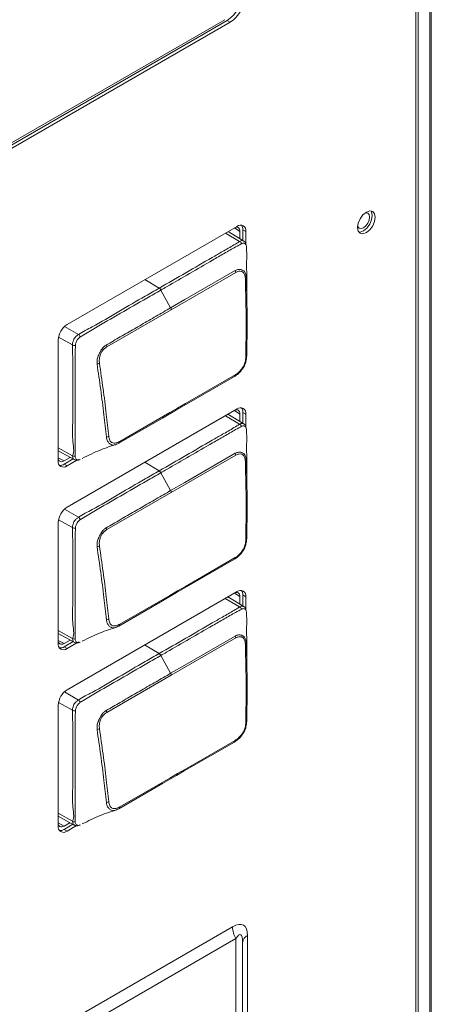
# Model space of a CAD drawing. Header units: millimetres. Extents: x 0 to 1118, y 0 to 864.
# Tile 51 of 248: x 395.55 to 401.69, y 197.33 to 212.02. Entities that reach past the tile are written whole.
import ezdxf

# ---------------------------------------------------------------- set-up
doc = ezdxf.new("R2010")
doc.units = ezdxf.units.MM

msp = doc.modelspace()

# ---------------------------------------------------------------- linework, layer by layer
at = {"color": 9, "linetype": 'Continuous', "lineweight": 15}
for p, q in [((401.665, 189.469), (401.665, 229.992)), ((401.688, 230.006), (401.688, 189.504)), ((401.457, 189.495), (401.457, 229.872)), ((398.828, 208.707), (398.618, 208.833)), ((398.834, 208.858), (398.75, 208.91)), ((397.629, 208.012), (397.415, 208.14)), ((396.218, 207.442), (396.425, 207.319)), ((396.336, 207.166), (396.127, 207.283)), ((398.834, 206.134), (398.75, 206.187)), ((398.828, 205.982), (398.616, 206.109)), ((396.123, 205.631), (396.337, 205.511)), ((396.123, 205.482), (396.21, 205.435)), ((397.629, 205.287), (397.414, 205.415)), ((396.217, 204.718), (396.425, 204.594)), ((396.336, 204.441), (396.127, 204.558)), ((398.828, 203.257), (398.614, 203.385)), ((398.834, 203.411), (398.75, 203.464)), ((396.123, 202.905), (396.337, 202.786)), ((396.123, 202.759), (396.21, 202.712)), ((397.629, 202.562), (397.412, 202.691)), ((396.215, 201.993), (396.425, 201.869)), ((396.336, 201.716), (396.126, 201.833)), ((396.123, 200.18), (396.337, 200.061)), ((396.123, 200.036), (396.21, 199.989))]:
    msp.add_line(p, q, dxfattribs=at)
at = {"color": 7, "linetype": 'Continuous', "lineweight": 15}
for p, q in [((401.493, 189.517), (401.493, 229.893)), ((378.42, 200.33), (398.643, 212.004)), ((378.464, 200.304), (398.687, 211.979)), ((378.54, 200.43), (398.607, 212.015)), ((398.643, 212.004), (398.687, 211.979)), ((398.79, 208.933), (396.255, 207.469)), ((398.89, 208.714), (398.656, 208.856)), ((398.834, 208.858), (398.834, 208.748)), ((398.877, 208.722), (398.877, 208.882)), ((398.877, 208.882), (398.921, 208.857)), ((398.921, 208.672), (398.921, 208.857)), ((398.771, 208.245), (397.809, 207.69)), ((397.8, 207.718), (397.654, 207.984)), ((397.809, 207.69), (396.848, 207.135)), ((396.123, 207.241), (396.123, 205.437)), ((398.79, 206.21), (396.255, 204.746)), ((398.89, 205.989), (398.655, 206.132)), ((398.834, 206.134), (398.834, 206.023)), ((398.877, 205.997), (398.877, 206.159)), ((398.877, 206.159), (398.921, 206.134)), ((398.921, 205.947), (398.921, 206.134)), ((396.123, 205.586), (396.362, 205.455)), ((396.302, 205.488), (396.21, 205.435)), ((396.21, 205.386), (396.345, 205.464)), ((396.255, 205.361), (396.403, 205.446)), ((396.428, 205.461), (396.428, 205.461)), ((398.771, 205.52), (397.809, 204.965)), ((396.21, 205.386), (396.255, 205.361)), ((397.8, 204.993), (397.654, 205.259)), ((397.809, 204.965), (396.848, 204.41)), ((396.123, 204.518), (396.123, 202.713)), ((398.79, 203.486), (396.255, 202.023)), ((398.89, 203.264), (398.653, 203.408)), ((398.834, 203.411), (398.834, 203.298)), ((398.877, 203.272), (398.877, 203.436)), ((398.877, 203.436), (398.921, 203.41)), ((398.921, 203.221), (398.921, 203.41)), ((396.123, 202.861), (396.362, 202.73)), ((398.771, 202.795), (397.809, 202.24)), ((396.3, 202.764), (396.21, 202.712)), ((396.21, 202.663), (396.344, 202.74)), ((396.21, 202.663), (396.255, 202.637)), ((396.255, 202.637), (396.399, 202.721)), ((396.418, 202.732), (396.426, 202.736)), ((397.8, 202.268), (397.654, 202.534)), ((397.809, 202.24), (396.848, 201.685)), ((396.123, 201.795), (396.123, 199.99)), ((396.123, 200.136), (396.362, 200.004)), ((396.298, 200.04), (396.21, 199.989)), ((396.21, 199.94), (396.342, 200.016)), ((396.255, 199.914), (396.396, 199.996)), ((396.21, 199.94), (396.255, 199.914)), ((378.429, 186.772), (398.721, 198.486)), ((398.773, 198.312), (378.481, 186.598)), ((398.773, 196.58), (398.773, 198.312)), ((398.873, 198.254), (398.873, 196.522)), ((398.946, 198.356), (398.946, 188.908))]:
    msp.add_line(p, q, dxfattribs=at)
at = {"color": 7, "linetype": 'Continuous', "lineweight": 15, "flags": 128}
for points in [[(400.852, 209.069), (400.842, 209.122), (400.814, 209.155), (400.771, 209.163), (400.72, 209.146), (400.669, 209.105), (400.626, 209.047), (400.597, 208.981), (400.587, 208.916), (400.597, 208.863), (400.626, 208.83), (400.669, 208.822), (400.72, 208.84), (400.771, 208.881), (400.814, 208.939), (400.842, 209.005), (400.852, 209.069)], [(400.705, 209.136), (400.711, 209.137), (400.741, 209.131), (400.761, 209.108), (400.768, 209.072)], [(400.808, 209.095), (400.798, 209.148), (400.789, 209.163)], [(400.768, 209.072), (400.761, 209.027), (400.741, 208.981), (400.711, 208.94), (400.676, 208.912), (400.64, 208.899), (400.61, 208.905), (400.59, 208.928), (400.588, 208.934)], [(400.607, 208.848), (400.625, 208.848), (400.676, 208.865), (400.726, 208.906), (400.769, 208.964), (400.798, 209.03), (400.808, 209.095)], [(398.762, 208.917), (398.763, 208.917), (398.779, 208.921), (398.795, 208.92), (398.808, 208.915), (398.819, 208.906), (398.828, 208.893), (398.833, 208.877), (398.834, 208.858)], [(397.8, 207.718), (398.011, 207.84), (398.763, 208.274)], [(398.75, 206.693), (398.004, 206.263), (397.888, 206.196)], [(397.904, 206.222), (398.02, 206.289), (398.764, 206.719)], [(397.888, 206.196), (397.678, 206.074), (397.027, 205.699)], [(397.044, 205.725), (397.788, 206.155), (397.904, 206.222)], [(398.762, 206.194), (398.763, 206.194), (398.779, 206.198), (398.795, 206.197), (398.808, 206.192), (398.819, 206.183), (398.828, 206.17), (398.833, 206.153), (398.834, 206.134)], [(396.21, 205.435), (396.193, 205.427), (396.176, 205.423), (396.161, 205.424), (396.147, 205.429), (396.136, 205.438), (396.128, 205.451), (396.123, 205.468), (396.123, 205.469)], [(397.8, 204.993), (398.011, 205.115), (398.763, 205.549)], [(398.75, 203.968), (398.004, 203.537), (397.888, 203.471)], [(397.904, 203.497), (398.02, 203.564), (398.764, 203.993)], [(397.888, 203.471), (397.678, 203.349), (397.027, 202.973)], [(397.044, 203), (397.788, 203.43), (397.904, 203.497)], [(398.762, 203.471), (398.763, 203.471), (398.779, 203.475), (398.795, 203.474), (398.808, 203.469), (398.819, 203.46), (398.828, 203.447), (398.833, 203.43), (398.834, 203.411)], [(397.8, 202.268), (398.011, 202.39), (398.763, 202.824)], [(396.21, 202.712), (396.193, 202.704), (396.176, 202.7), (396.161, 202.701), (396.147, 202.706), (396.136, 202.715), (396.128, 202.728), (396.123, 202.744), (396.123, 202.745)], [(398.75, 201.243), (398.004, 200.812), (397.888, 200.745)], [(397.904, 200.772), (398.02, 200.838), (398.764, 201.268)], [(397.888, 200.745), (397.678, 200.624), (397.027, 200.248)], [(397.044, 200.275), (397.788, 200.705), (397.904, 200.772)], [(396.21, 199.989), (396.193, 199.981), (396.176, 199.977), (396.161, 199.978), (396.147, 199.983), (396.136, 199.992), (396.128, 200.005), (396.123, 200.021), (396.123, 200.022)]]:
    msp.add_lwpolyline(points, dxfattribs=at)
at = {"color": 9, "linetype": 'Continuous', "lineweight": 15, "flags": 128}
for points in [[(396.371, 205.451), (396.352, 205.462), (396.341, 205.487), (396.337, 205.511), (396.337, 205.511), (396.337, 205.511)], [(396.371, 202.726), (396.352, 202.737), (396.341, 202.762), (396.337, 202.786), (396.337, 202.786), (396.337, 202.786)], [(396.375, 200), (396.374, 199.999), (396.352, 200.012), (396.341, 200.037), (396.337, 200.061), (396.337, 200.061), (396.337, 200.061)]]:
    msp.add_lwpolyline(points, dxfattribs=at)
at = {"color": 7, "linetype": 'Continuous', "lineweight": 15}
for centre, radius, start, end in [((398.373, 212.426), 0.5, 302.6063, 357.3929), ((398.417, 212.4), 0.5, 302.6063, 357.3929), ((398.841, 208.87), 0.0814, 350.7864, 129.2028), ((398.766, 208.888), 0.111, 357.1867, 34.3053), ((398.797, 208.644), 0.0712, 27.3592, 64.0093), ((398.697, 208.239), 0.0743, 4.7231, 27.906), ((398.906, 208.17), 0.0233, 290.3842, 349.2466), ((397.589, 207.95), 0.0735, 27.6907, 57.2241), ((397.735, 207.681), 0.0752, 6.7003, 29.423), ((396.409, 207.228), 0.286, 122.6043, 177.3957), ((396.373, 207.246), 0.0901, 27.2046, 54.9496), ((396.375, 207.248), 0.0913, 244.4576, 272.2374), ((396.772, 207.123), 0.0762, 8.7322, 31.0077), ((398.915, 207.004), 0.0205, 285.9963, 351.4358), ((396.696, 206.961), 0.0808, 274.6471, 300.6592), ((398.743, 206.714), 0.0219, 288.1563, 12.8014), ((397.881, 206.218), 0.0232, 288.3482, 10.5221), ((398.841, 206.147), 0.0814, 350.7863, 129.2028), ((398.766, 206.164), 0.111, 357.1866, 34.3054), ((398.797, 205.918), 0.0712, 27.3594, 64.0089), ((396.836, 205.864), 0.0727, 274.1497, 303.8095), ((397.019, 205.722), 0.0245, 288.5176, 8.2867), ((396.203, 205.424), 0.0814, 170.7837, 309.2055), ((396.368, 205.569), 0.0653, 241.9445, 276.983), ((398.697, 205.514), 0.0743, 4.7232, 27.906), ((398.906, 205.445), 0.0233, 290.3841, 349.2463), ((396.15, 205.479), 0.111, 265.6991, 302.8119), ((397.589, 205.225), 0.0735, 27.6902, 57.2244), ((397.735, 204.956), 0.0752, 6.7003, 29.423), ((396.409, 204.505), 0.286, 122.6043, 177.3958), ((396.373, 204.52), 0.0901, 27.2047, 54.9494), ((396.375, 204.523), 0.0913, 244.4577, 272.2377), ((396.772, 204.398), 0.0762, 8.7324, 31.0077), ((398.915, 204.279), 0.0205, 285.9963, 351.4354), ((396.696, 204.236), 0.0808, 274.6468, 300.6594), ((398.743, 203.989), 0.0219, 288.1567, 12.8012), ((397.881, 203.493), 0.0232, 288.3484, 10.5223), ((398.841, 203.423), 0.0814, 350.7866, 129.2027), ((398.766, 203.441), 0.111, 357.1869, 34.3051), ((398.797, 203.193), 0.0712, 27.3588, 64.0095), ((396.836, 203.139), 0.0727, 274.1498, 303.8094), ((397.019, 202.997), 0.0245, 288.518, 8.2865), ((396.368, 202.844), 0.0653, 241.9433, 276.9835), ((398.697, 202.789), 0.0743, 4.7235, 27.9058), ((396.203, 202.7), 0.0814, 170.7837, 309.2053), ((396.15, 202.756), 0.111, 265.6991, 302.8116), ((398.906, 202.72), 0.0233, 290.3845, 349.2471), ((397.589, 202.5), 0.0735, 27.69, 57.2247), ((397.735, 202.231), 0.0752, 6.7004, 29.4228), ((396.409, 201.782), 0.286, 122.6044, 177.3956), ((396.373, 201.795), 0.0901, 27.204, 54.9501), ((396.375, 201.798), 0.0913, 244.4565, 272.2384), ((396.772, 201.673), 0.0762, 8.7327, 31.0075), ((398.915, 201.553), 0.0205, 285.9976, 351.4354), ((396.696, 201.511), 0.0808, 274.6464, 300.6598), ((398.743, 201.263), 0.0219, 288.1567, 12.8012), ((397.881, 200.767), 0.0232, 288.3493, 10.5214), ((396.836, 200.414), 0.0727, 274.148, 303.8123), ((397.019, 200.271), 0.0245, 288.518, 8.2865), ((396.368, 200.119), 0.0653, 241.9442, 276.9838), ((396.203, 199.977), 0.0814, 170.7833, 309.2059), ((396.15, 200.033), 0.111, 265.6975, 302.8139), ((399.082, 198.499), 0.361, 181.9586, 211.1419), ((398.998, 198.242), 0.126, 114.3813, 174.296)]:
    msp.add_arc(centre, radius, start, end, dxfattribs=at)
for centre, major_axis, ratio, start_param, end_param in [((398.496, 197.837), (0.39, 0.675), 0.333351, 5.759551, 6.806749), ((398.673, 197.735), (0.168, 0.635), 0.169762, 5.713632, 6.76083)]:
    msp.add_ellipse(centre, major_axis=major_axis, ratio=ratio, start_param=start_param, end_param=end_param, dxfattribs=at)
for points, knots in [([(397.629, 208.012), (397.761, 208.088), (398.025, 208.24), (398.339, 208.422), (398.579, 208.561), (398.718, 208.639), (398.8, 208.691), (398.828, 208.707), (398.828, 208.707)], [0, 0, 0, 0, 0.329152, 0.658291, 0.784894, 0.92802, 0.999991, 1, 1, 1, 1]), ([(398.86, 208.676), (398.83, 208.66), (398.743, 208.613), (398.598, 208.529), (398.369, 208.397), (398.082, 208.231), (397.825, 208.083), (397.682, 208), (397.654, 207.984)], [0, 0, 0, 0, 0.075742, 0.217696, 0.360251, 0.645406, 0.930552, 1, 1, 1, 1]), ([(398.93, 208.636), (398.928, 208.643), (398.925, 208.658), (398.914, 208.673), (398.897, 208.682), (398.878, 208.684), (398.865, 208.678), (398.86, 208.676)], [0, 0, 0, 0, 0.1909023, 0.4066831, 0.6310373, 0.8515159, 1, 1, 1, 1]), ([(398.927, 208.649), (398.925, 208.661), (398.922, 208.683), (398.905, 208.706), (398.893, 208.712), (398.89, 208.713)], [0, 0, 0, 0, 0.474172, 0.873996, 1, 1, 1, 1]), ([(398.935, 208.031), (398.935, 208.107), (398.935, 208.225), (398.932, 208.385), (398.936, 208.509), (398.932, 208.593), (398.93, 208.636)], [0, 0, 0, 0, 0.377261, 0.582723, 0.785209, 1, 1, 1, 1]), ([(398.763, 208.274), (398.779, 208.281), (398.813, 208.297), (398.852, 208.289), (398.881, 208.275), (398.905, 208.257), (398.918, 208.231), (398.926, 208.198), (398.928, 208.181), (398.929, 208.166)], [0, 0, 0, 0, 0.1969684, 0.4004825, 0.4775138, 0.6219899, 0.8271071, 0.8521995, 1, 1, 1, 1]), ([(398.914, 208.149), (398.913, 208.162), (398.91, 208.195), (398.895, 208.232), (398.874, 208.255), (398.849, 208.266), (398.815, 208.266), (398.786, 208.252), (398.771, 208.245)], [0, 0, 0, 0, 0.150043, 0.377626, 0.518728, 0.593814, 0.797695, 1, 1, 1, 1]), ([(398.921, 206.984), (398.922, 207.1), (398.926, 207.333), (398.925, 207.721), (398.918, 207.994), (398.914, 208.149)], [0, 0, 0, 0, 0.302974, 0.605825, 1, 1, 1, 1]), ([(398.929, 208.166), (398.933, 208.012), (398.94, 207.739), (398.941, 207.35), (398.937, 207.118), (398.935, 207.001)], [0, 0, 0, 0, 0.394267, 0.696551, 1, 1, 1, 1]), ([(396.425, 207.319), (396.425, 207.319), (396.492, 207.367), (396.696, 207.462), (397.025, 207.667), (397.359, 207.856), (397.56, 207.972), (397.629, 208.012)], [0, 0, 0, 0, 0.0000088, 0.16862, 0.498292, 0.8274378, 1, 1, 1, 1]), ([(397.654, 207.984), (397.584, 207.944), (397.383, 207.828), (397.05, 207.635), (396.719, 207.446), (396.52, 207.327), (396.453, 207.287)], [0, 0, 0, 0, 0.1755, 0.501916, 0.831625, 1, 1, 1, 1]), ([(398.938, 207.749), (398.937, 207.798), (398.936, 207.894), (398.935, 207.99), (398.935, 208.037)], [0, 0, 0, 0, 0.50735, 1, 1, 1, 1]), ([(396.838, 207.163), (396.873, 207.183), (396.978, 207.243), (397.154, 207.346), (397.367, 207.468), (397.583, 207.593), (397.728, 207.676), (397.8, 207.718)], [0, 0, 0, 0, 0.109647, 0.328738, 0.547829, 0.773914, 1, 1, 1, 1]), ([(396.336, 207.166), (396.336, 207.166), (396.336, 207.182), (396.34, 207.212), (396.356, 207.252), (396.379, 207.284), (396.403, 207.305), (396.419, 207.316), (396.425, 207.319), (396.425, 207.319)], [0, 0, 0, 0, 0.000076, 0.292143, 0.481333, 0.668477, 0.889279, 0.999923, 1, 1, 1, 1]), ([(396.453, 207.287), (396.448, 207.283), (396.435, 207.272), (396.416, 207.253), (396.399, 207.229), (396.385, 207.196), (396.381, 207.173), (396.379, 207.157)], [0, 0, 0, 0, 0.127477, 0.353009, 0.515855, 0.67968, 1, 1, 1, 1]), ([(396.337, 205.511), (396.337, 205.511), (396.369, 205.567), (396.326, 205.768), (396.347, 206.074), (396.335, 206.475), (396.343, 206.861), (396.336, 207.089), (396.336, 207.166), (396.336, 207.166)], [0, 0, 0, 0, 0.000008, 0.149192, 0.296266, 0.589844, 0.860507, 0.999993, 1, 1, 1, 1]), ([(396.379, 207.157), (396.377, 207.08), (396.374, 206.853), (396.373, 206.465), (396.374, 206.073), (396.373, 205.748), (396.375, 205.586), (396.376, 205.504)], [0, 0, 0, 0, 0.138888, 0.409935, 0.703873, 0.851045, 1, 1, 1, 1]), ([(396.702, 206.881), (396.701, 206.905), (396.7, 206.948), (396.719, 207.001), (396.74, 207.042), (396.762, 207.085), (396.796, 207.134), (396.825, 207.154), (396.838, 207.163)], [0, 0, 0, 0, 0.236034, 0.426179, 0.477732, 0.637248, 0.844599, 1, 1, 1, 1]), ([(396.848, 207.135), (396.836, 207.127), (396.81, 207.11), (396.776, 207.072), (396.747, 207.018), (396.733, 206.954), (396.736, 206.913), (396.737, 206.892)], [0, 0, 0, 0, 0.160633, 0.368998, 0.524125, 0.762872, 1, 1, 1, 1]), ([(398.935, 207.001), (398.933, 206.974), (398.928, 206.926), (398.903, 206.853), (398.862, 206.79), (398.823, 206.749), (398.784, 206.716), (398.765, 206.703), (398.75, 206.693)], [0, 0, 0, 0, 0.229043, 0.40121, 0.578019, 0.797355, 0.833559, 1, 1, 1, 1]), ([(398.764, 206.719), (398.778, 206.728), (398.812, 206.75), (398.856, 206.799), (398.893, 206.856), (398.915, 206.919), (398.918, 206.96), (398.921, 206.984)], [0, 0, 0, 0, 0.1694, 0.4225226, 0.5936388, 0.7635696, 1, 1, 1, 1]), ([(396.841, 205.792), (396.829, 205.902), (396.804, 206.136), (396.758, 206.499), (396.721, 206.753), (396.702, 206.881)], [0, 0, 0, 0, 0.306049, 0.65253, 1, 1, 1, 1]), ([(396.737, 206.892), (396.756, 206.764), (396.794, 206.51), (396.84, 206.148), (396.865, 205.913), (396.876, 205.804)], [0, 0, 0, 0, 0.347305, 0.694424, 1, 1, 1, 1]), ([(397.629, 205.287), (397.761, 205.363), (398.025, 205.515), (398.339, 205.697), (398.579, 205.836), (398.718, 205.913), (398.8, 205.966), (398.828, 205.982), (398.828, 205.982)], [0, 0, 0, 0, 0.329152, 0.658291, 0.784894, 0.92802, 0.999991, 1, 1, 1, 1]), ([(398.86, 205.951), (398.83, 205.935), (398.743, 205.888), (398.598, 205.803), (398.369, 205.672), (398.082, 205.506), (397.825, 205.358), (397.682, 205.275), (397.654, 205.259)], [0, 0, 0, 0, 0.0757417, 0.2176955, 0.3602512, 0.6454061, 0.9305524, 1, 1, 1, 1]), ([(398.93, 205.911), (398.928, 205.918), (398.925, 205.933), (398.914, 205.948), (398.897, 205.957), (398.878, 205.959), (398.865, 205.953), (398.86, 205.951)], [0, 0, 0, 0, 0.190903, 0.406683, 0.631037, 0.851516, 1, 1, 1, 1]), ([(398.927, 205.924), (398.925, 205.936), (398.922, 205.958), (398.905, 205.981), (398.893, 205.986), (398.89, 205.988)], [0, 0, 0, 0, 0.474172, 0.873996, 1, 1, 1, 1]), ([(398.935, 205.306), (398.935, 205.382), (398.935, 205.5), (398.932, 205.66), (398.936, 205.783), (398.932, 205.867), (398.93, 205.911)], [0, 0, 0, 0, 0.377261, 0.582723, 0.785209, 1, 1, 1, 1]), ([(397.027, 205.699), (397.004, 205.688), (396.963, 205.669), (396.924, 205.672), (396.902, 205.682), (396.883, 205.698), (396.854, 205.73), (396.846, 205.769), (396.841, 205.792)], [0, 0, 0, 0, 0.25698, 0.435745, 0.518337, 0.60805, 0.775867, 1, 1, 1, 1]), ([(396.876, 205.804), (396.88, 205.784), (396.886, 205.749), (396.906, 205.719), (396.936, 205.701), (396.981, 205.697), (397.023, 205.716), (397.044, 205.725)], [0, 0, 0, 0, 0.231467, 0.397417, 0.481546, 0.74158, 1, 1, 1, 1]), ([(396.481, 205.473), (396.57, 205.517), (396.744, 205.603), (396.914, 205.657), (396.998, 205.683)], [0, 0, 0, 0, 0.509925, 1, 1, 1, 1]), ([(396.364, 205.454), (396.371, 205.451), (396.386, 205.444), (396.412, 205.445), (396.434, 205.451), (396.446, 205.456), (396.451, 205.458)], [0, 0, 0, 0, 0.243583, 0.548844, 0.796451, 1, 1, 1, 1]), ([(396.376, 205.504), (396.377, 205.496), (396.38, 205.48), (396.39, 205.461), (396.407, 205.451), (396.428, 205.449), (396.443, 205.455), (396.452, 205.458)], [0, 0, 0, 0, 0.189125, 0.399675, 0.598816, 0.771945, 1, 1, 1, 1]), ([(398.763, 205.549), (398.779, 205.556), (398.813, 205.571), (398.852, 205.564), (398.881, 205.55), (398.905, 205.532), (398.918, 205.506), (398.926, 205.473), (398.928, 205.456), (398.929, 205.441)], [0, 0, 0, 0, 0.1969683, 0.4004825, 0.4775139, 0.6219897, 0.8271071, 0.8521992, 1, 1, 1, 1]), ([(398.914, 205.423), (398.913, 205.436), (398.91, 205.469), (398.895, 205.507), (398.874, 205.53), (398.849, 205.541), (398.815, 205.541), (398.786, 205.527), (398.771, 205.52)], [0, 0, 0, 0, 0.1500426, 0.3776262, 0.518728, 0.5938141, 0.7976952, 1, 1, 1, 1]), ([(398.929, 205.441), (398.933, 205.286), (398.94, 205.013), (398.941, 204.625), (398.937, 204.392), (398.935, 204.276)], [0, 0, 0, 0, 0.394266, 0.696551, 1, 1, 1, 1]), ([(396.425, 204.594), (396.425, 204.594), (396.492, 204.641), (396.696, 204.737), (397.025, 204.942), (397.359, 205.13), (397.56, 205.247), (397.629, 205.287)], [0, 0, 0, 0, 0.000009, 0.16862, 0.498292, 0.827438, 1, 1, 1, 1]), ([(398.921, 204.259), (398.922, 204.375), (398.926, 204.608), (398.925, 204.995), (398.918, 205.269), (398.914, 205.423)], [0, 0, 0, 0, 0.302974, 0.605825, 1, 1, 1, 1]), ([(398.938, 205.024), (398.937, 205.073), (398.936, 205.168), (398.935, 205.265), (398.935, 205.312)], [0, 0, 0, 0, 0.50735, 1, 1, 1, 1]), ([(397.654, 205.259), (397.584, 205.219), (397.383, 205.103), (397.05, 204.91), (396.719, 204.72), (396.52, 204.602), (396.453, 204.562)], [0, 0, 0, 0, 0.1755, 0.501916, 0.831625, 1, 1, 1, 1]), ([(396.838, 204.437), (396.873, 204.458), (396.978, 204.518), (397.154, 204.62), (397.367, 204.743), (397.583, 204.868), (397.728, 204.951), (397.8, 204.993)], [0, 0, 0, 0, 0.1096469, 0.3287379, 0.5478287, 0.7739144, 1, 1, 1, 1]), ([(396.336, 204.441), (396.336, 204.441), (396.336, 204.456), (396.34, 204.486), (396.356, 204.527), (396.379, 204.559), (396.403, 204.58), (396.419, 204.591), (396.425, 204.594), (396.425, 204.594)], [0, 0, 0, 0, 0.000076, 0.292144, 0.481334, 0.668477, 0.889279, 0.999923, 1, 1, 1, 1]), ([(396.453, 204.562), (396.448, 204.558), (396.435, 204.547), (396.416, 204.528), (396.399, 204.503), (396.385, 204.471), (396.381, 204.447), (396.379, 204.432)], [0, 0, 0, 0, 0.127477, 0.353009, 0.515855, 0.679681, 1, 1, 1, 1]), ([(396.337, 202.786), (396.337, 202.786), (396.369, 202.841), (396.326, 203.043), (396.347, 203.349), (396.335, 203.75), (396.343, 204.136), (396.336, 204.364), (396.336, 204.441), (396.336, 204.441)], [0, 0, 0, 0, 0.000008, 0.149192, 0.296266, 0.589844, 0.860507, 0.999993, 1, 1, 1, 1]), ([(396.379, 204.432), (396.377, 204.355), (396.374, 204.128), (396.373, 203.74), (396.374, 203.348), (396.373, 203.023), (396.375, 202.861), (396.376, 202.779)], [0, 0, 0, 0, 0.138888, 0.409935, 0.703873, 0.851045, 1, 1, 1, 1]), ([(396.702, 204.155), (396.701, 204.18), (396.7, 204.223), (396.719, 204.275), (396.74, 204.317), (396.762, 204.36), (396.796, 204.409), (396.825, 204.429), (396.838, 204.437)], [0, 0, 0, 0, 0.236034, 0.426179, 0.477731, 0.637248, 0.844599, 1, 1, 1, 1]), ([(396.848, 204.41), (396.836, 204.402), (396.81, 204.384), (396.776, 204.347), (396.747, 204.292), (396.733, 204.229), (396.736, 204.187), (396.737, 204.166)], [0, 0, 0, 0, 0.160634, 0.368998, 0.524125, 0.762872, 1, 1, 1, 1]), ([(398.935, 204.276), (398.933, 204.248), (398.928, 204.201), (398.903, 204.128), (398.862, 204.065), (398.823, 204.023), (398.784, 203.99), (398.765, 203.978), (398.75, 203.968)], [0, 0, 0, 0, 0.229043, 0.401209, 0.578019, 0.797355, 0.833559, 1, 1, 1, 1]), ([(398.764, 203.993), (398.778, 204.002), (398.812, 204.025), (398.856, 204.074), (398.893, 204.131), (398.915, 204.194), (398.918, 204.235), (398.921, 204.259)], [0, 0, 0, 0, 0.1694, 0.422523, 0.593638, 0.76357, 1, 1, 1, 1]), ([(396.841, 203.067), (396.829, 203.176), (396.804, 203.411), (396.758, 203.773), (396.721, 204.028), (396.702, 204.155)], [0, 0, 0, 0, 0.306049, 0.65253, 1, 1, 1, 1]), ([(396.737, 204.166), (396.756, 204.039), (396.794, 203.785), (396.84, 203.422), (396.865, 203.188), (396.876, 203.079)], [0, 0, 0, 0, 0.3473048, 0.6944242, 1, 1, 1, 1]), ([(397.629, 202.562), (397.761, 202.638), (398.025, 202.79), (398.339, 202.971), (398.579, 203.11), (398.718, 203.188), (398.8, 203.24), (398.828, 203.257), (398.828, 203.257)], [0, 0, 0, 0, 0.329152, 0.658291, 0.784894, 0.92802, 0.999991, 1, 1, 1, 1]), ([(398.86, 203.226), (398.83, 203.21), (398.743, 203.163), (398.598, 203.078), (398.369, 202.946), (398.082, 202.781), (397.825, 202.632), (397.682, 202.55), (397.654, 202.534)], [0, 0, 0, 0, 0.075742, 0.217696, 0.360251, 0.645406, 0.930552, 1, 1, 1, 1]), ([(398.93, 203.185), (398.928, 203.193), (398.925, 203.208), (398.914, 203.223), (398.897, 203.232), (398.878, 203.234), (398.865, 203.228), (398.86, 203.226)], [0, 0, 0, 0, 0.190902, 0.406684, 0.631038, 0.851517, 1, 1, 1, 1]), ([(398.927, 203.198), (398.925, 203.211), (398.922, 203.233), (398.905, 203.255), (398.893, 203.261), (398.89, 203.263)], [0, 0, 0, 0, 0.47417, 0.873996, 1, 1, 1, 1]), ([(396.876, 203.079), (396.88, 203.059), (396.886, 203.024), (396.906, 202.993), (396.936, 202.975), (396.981, 202.971), (397.023, 202.991), (397.044, 203)], [0, 0, 0, 0, 0.231467, 0.397418, 0.481546, 0.74158, 1, 1, 1, 1]), ([(398.935, 202.58), (398.935, 202.657), (398.935, 202.774), (398.932, 202.935), (398.936, 203.058), (398.932, 203.142), (398.93, 203.185)], [0, 0, 0, 0, 0.377261, 0.582723, 0.785209, 1, 1, 1, 1]), ([(396.481, 202.747), (396.57, 202.791), (396.744, 202.878), (396.914, 202.932), (396.998, 202.958)], [0, 0, 0, 0, 0.509925, 1, 1, 1, 1]), ([(397.027, 202.973), (397.004, 202.962), (396.963, 202.944), (396.924, 202.947), (396.902, 202.957), (396.883, 202.973), (396.854, 203.005), (396.846, 203.044), (396.841, 203.067)], [0, 0, 0, 0, 0.25698, 0.435745, 0.518337, 0.60805, 0.775866, 1, 1, 1, 1]), ([(398.763, 202.824), (398.779, 202.831), (398.813, 202.846), (398.852, 202.839), (398.881, 202.825), (398.905, 202.807), (398.918, 202.78), (398.926, 202.748), (398.928, 202.73), (398.929, 202.716)], [0, 0, 0, 0, 0.196969, 0.400483, 0.477514, 0.621991, 0.827107, 0.8522, 1, 1, 1, 1]), ([(398.914, 202.698), (398.913, 202.711), (398.91, 202.744), (398.895, 202.782), (398.874, 202.804), (398.849, 202.815), (398.815, 202.815), (398.786, 202.802), (398.771, 202.795)], [0, 0, 0, 0, 0.1500433, 0.3776262, 0.5187285, 0.5938141, 0.7976951, 1, 1, 1, 1]), ([(396.364, 202.729), (396.371, 202.726), (396.386, 202.719), (396.412, 202.72), (396.434, 202.725), (396.446, 202.731), (396.451, 202.733)], [0, 0, 0, 0, 0.243583, 0.548844, 0.796451, 1, 1, 1, 1]), ([(396.376, 202.779), (396.377, 202.771), (396.38, 202.755), (396.39, 202.736), (396.407, 202.726), (396.428, 202.724), (396.443, 202.73), (396.452, 202.733)], [0, 0, 0, 0, 0.189126, 0.399676, 0.598817, 0.771945, 1, 1, 1, 1]), ([(398.921, 201.534), (398.922, 201.65), (398.926, 201.883), (398.925, 202.27), (398.918, 202.544), (398.914, 202.698)], [0, 0, 0, 0, 0.302974, 0.605825, 1, 1, 1, 1]), ([(398.929, 202.716), (398.933, 202.561), (398.94, 202.288), (398.941, 201.9), (398.937, 201.667), (398.935, 201.55)], [0, 0, 0, 0, 0.3942666, 0.6965515, 1, 1, 1, 1]), ([(396.425, 201.869), (396.425, 201.869), (396.492, 201.917), (396.696, 202.01), (397.025, 202.217), (397.359, 202.405), (397.56, 202.522), (397.629, 202.562)], [0, 0, 0, 0, 0.000009, 0.16862, 0.498292, 0.827438, 1, 1, 1, 1]), ([(397.654, 202.534), (397.584, 202.493), (397.383, 202.377), (397.05, 202.185), (396.719, 201.995), (396.52, 201.877), (396.453, 201.836)], [0, 0, 0, 0, 0.1754996, 0.5019159, 0.8316253, 1, 1, 1, 1]), ([(398.938, 202.299), (398.937, 202.347), (398.936, 202.443), (398.935, 202.54), (398.935, 202.587)], [0, 0, 0, 0, 0.507349, 1, 1, 1, 1]), ([(396.838, 201.712), (396.873, 201.732), (396.978, 201.793), (397.154, 201.895), (397.367, 202.018), (397.583, 202.142), (397.728, 202.226), (397.8, 202.268)], [0, 0, 0, 0, 0.109647, 0.328738, 0.547829, 0.773914, 1, 1, 1, 1]), ([(396.336, 201.716), (396.336, 201.716), (396.336, 201.731), (396.34, 201.761), (396.356, 201.802), (396.379, 201.834), (396.403, 201.855), (396.419, 201.865), (396.425, 201.869), (396.425, 201.869)], [0, 0, 0, 0, 0.0000761, 0.2921422, 0.481333, 0.6684765, 0.8892784, 0.9999236, 1, 1, 1, 1]), ([(396.453, 201.836), (396.448, 201.833), (396.435, 201.822), (396.416, 201.803), (396.399, 201.778), (396.385, 201.746), (396.381, 201.722), (396.379, 201.707)], [0, 0, 0, 0, 0.127477, 0.353009, 0.515855, 0.679682, 1, 1, 1, 1]), ([(396.337, 200.061), (396.337, 200.061), (396.369, 200.116), (396.326, 200.317), (396.347, 200.624), (396.335, 201.025), (396.343, 201.411), (396.336, 201.639), (396.336, 201.716), (396.336, 201.716)], [0, 0, 0, 0, 0.000008, 0.149192, 0.296266, 0.589843, 0.860507, 0.999993, 1, 1, 1, 1]), ([(396.379, 201.707), (396.377, 201.63), (396.374, 201.403), (396.373, 201.014), (396.374, 200.623), (396.373, 200.298), (396.375, 200.135), (396.376, 200.054)], [0, 0, 0, 0, 0.138888, 0.409935, 0.703873, 0.851045, 1, 1, 1, 1]), ([(396.702, 201.43), (396.701, 201.454), (396.7, 201.498), (396.719, 201.55), (396.74, 201.592), (396.762, 201.635), (396.796, 201.684), (396.825, 201.704), (396.838, 201.712)], [0, 0, 0, 0, 0.236034, 0.426179, 0.477732, 0.637248, 0.844599, 1, 1, 1, 1]), ([(396.848, 201.685), (396.836, 201.677), (396.81, 201.659), (396.776, 201.621), (396.747, 201.567), (396.733, 201.504), (396.736, 201.462), (396.737, 201.441)], [0, 0, 0, 0, 0.160634, 0.368998, 0.524124, 0.762872, 1, 1, 1, 1]), ([(398.935, 201.55), (398.933, 201.523), (398.928, 201.475), (398.903, 201.403), (398.862, 201.34), (398.823, 201.298), (398.784, 201.265), (398.765, 201.253), (398.75, 201.243)], [0, 0, 0, 0, 0.229042, 0.401211, 0.57802, 0.797355, 0.833559, 1, 1, 1, 1]), ([(398.764, 201.268), (398.778, 201.277), (398.812, 201.3), (398.856, 201.348), (398.893, 201.406), (398.915, 201.468), (398.918, 201.51), (398.921, 201.534)], [0, 0, 0, 0, 0.1694, 0.422523, 0.593639, 0.763571, 1, 1, 1, 1]), ([(396.841, 200.341), (396.829, 200.451), (396.804, 200.685), (396.758, 201.048), (396.721, 201.303), (396.702, 201.43)], [0, 0, 0, 0, 0.306049, 0.65253, 1, 1, 1, 1]), ([(396.737, 201.441), (396.756, 201.314), (396.794, 201.06), (396.84, 200.697), (396.865, 200.463), (396.876, 200.354)], [0, 0, 0, 0, 0.347305, 0.694424, 1, 1, 1, 1]), ([(397.027, 200.248), (397.004, 200.237), (396.963, 200.218), (396.924, 200.222), (396.902, 200.232), (396.883, 200.247), (396.854, 200.28), (396.846, 200.319), (396.841, 200.341)], [0, 0, 0, 0, 0.2569809, 0.4357453, 0.5183376, 0.608051, 0.7758674, 1, 1, 1, 1]), ([(396.876, 200.354), (396.88, 200.333), (396.886, 200.299), (396.906, 200.268), (396.936, 200.25), (396.981, 200.246), (397.023, 200.265), (397.044, 200.275)], [0, 0, 0, 0, 0.231467, 0.397419, 0.481546, 0.74158, 1, 1, 1, 1]), ([(396.481, 200.022), (396.57, 200.066), (396.744, 200.153), (396.914, 200.206), (396.998, 200.233)], [0, 0, 0, 0, 0.5099246, 1, 1, 1, 1]), ([(396.364, 200.004), (396.371, 200.001), (396.386, 199.993), (396.412, 199.994), (396.434, 200), (396.446, 200.005), (396.451, 200.008)], [0, 0, 0, 0, 0.2435833, 0.5488436, 0.7964511, 1, 1, 1, 1]), ([(396.376, 200.054), (396.377, 200.046), (396.38, 200.03), (396.39, 200.011), (396.407, 200.001), (396.428, 199.999), (396.443, 200.004), (396.452, 200.008)], [0, 0, 0, 0, 0.1891283, 0.3996751, 0.5988162, 0.7719458, 1, 1, 1, 1])]:
    msp.add_open_spline(points, degree=3, knots=knots, dxfattribs=at)
at = {"color": 9, "linetype": 'Continuous', "lineweight": 15}
for points, knots in [([(398.828, 208.707), (398.828, 208.707), (398.836, 208.712), (398.851, 208.72), (398.874, 208.723), (398.885, 208.715), (398.89, 208.713)], [0, 0, 0, 0, 0.000149, 0.314746, 0.736437, 1, 1, 1, 1]), ([(398.828, 205.982), (398.828, 205.982), (398.836, 205.987), (398.851, 205.995), (398.874, 205.997), (398.885, 205.99), (398.89, 205.988)], [0, 0, 0, 0, 0.000149, 0.314745, 0.736437, 1, 1, 1, 1]), ([(398.828, 203.257), (398.828, 203.257), (398.836, 203.261), (398.851, 203.27), (398.874, 203.272), (398.885, 203.265), (398.89, 203.262)], [0, 0, 0, 0, 0.000149, 0.314746, 0.736438, 1, 1, 1, 1])]:
    msp.add_open_spline(points, degree=3, knots=knots, dxfattribs=at)

doc.saveas('drawing.dxf')
